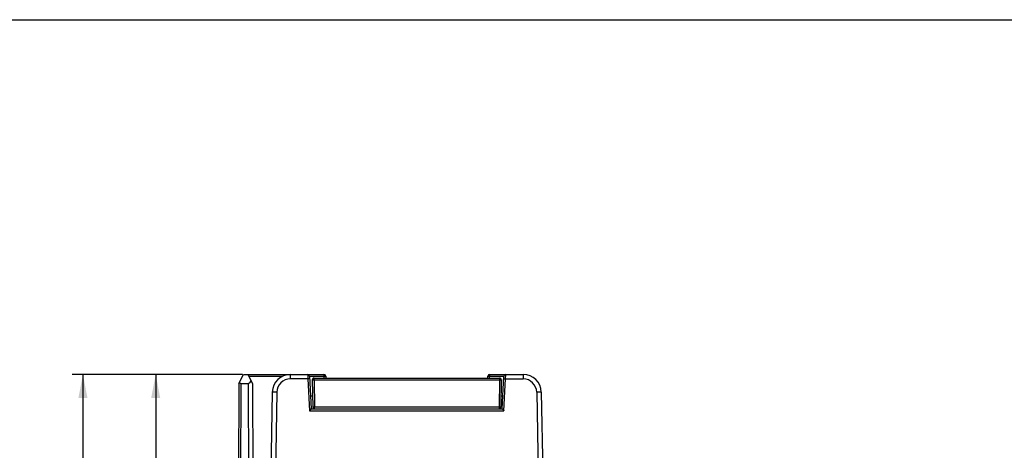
# Model space of a CAD drawing. Header units: millimetres. Extents: x 0 to 420, y 0 to 297.
# Tile 51 of 72: x 80 to 189, y 250 to 297. Entities that reach past the tile are written whole.
import ezdxf

# ---------------------------------------------------------------- set-up
doc = ezdxf.new("R2010")
doc.units = ezdxf.units.MM
doc.header["$LTSCALE"] = 23.1
doc.layers.get('0').update_dxf_attribs({"linetype": 'CONTINUOUS'})
doc.styles.get("Standard").update_dxf_attribs({"font": 'txt', "width": 0.6})
doc.dimstyles.new('DIMSTYLE_1', dxfattribs={"dimtxt": 4, "dimasz": 2.6, "dimexe": 1.2, "dimexo": 0.1, "dimgap": 1, "dimtad": 1, "dimzin": 0, "dimdsep": 46, "dimtxsty": 'Standard', "dimblk": '_FILLED', "dimblk1": '_FILLED', "dimblk2": '_FILLED', "dimcen": 0.09, "dimazin": 0, "dimtp": 0.01, "dimtm": 0.01, "dimtfac": 1, "dimtofl": 0, "dimtmove": 0, "dimatfit": 3, "dimldrblk": '_FILLED', "dimfxl": 1, "dimtolj": 1, "dimtzin": 0, "dimarcsym": 0})

# ---------------------------------------------------------------- blocks, each defined once
blk = doc.blocks.new('_FILLED')
at = {"color": 0, "linetype": 'ByBlock'}
blk.add_solid([(0, 0), (-1, 0.192), (-1, -0.192)], dxfattribs=at)
blk = doc.blocks.new('*D1')
at = {"color": 2, "linetype": 'Continuous', "transparency": 16777216}
for p, q in [((104.95, 257.98), (94.2, 257.98)), ((95.4, 257.98), (95.4, 217.38)), ((95.4, 176.78), (95.4, 217.38)), ((109.97, 176.78), (94.2, 176.78))]:
    blk.add_line(p, q, dxfattribs=at)
at = {"color": 2, "linetype": 'Continuous', "transparency": 16777216, "xscale": 2.6, "yscale": 2.6, "zscale": 2.6}
for p, rotation in [((95.4, 257.98), 90), ((95.4, 176.78), 270)]:
    blk.add_blockref('_FILLED', p, dxfattribs=dict(at, rotation=rotation))
at = {"color": 2, "linetype": 'Continuous', "transparency": 16777216, "insert": (90.4, 217.38), "char_height": 4, "width": 12, "attachment_point": 2, "rotation": 90, "line_spacing_factor": 0.9}
blk.add_mtext('81.20', dxfattribs=at)
blk = doc.blocks.new('*D2')
at = {"color": 2, "linetype": 'Continuous', "transparency": 16777216}
for p, q in [((104.95, 257.98), (86.2, 257.98)), ((87.4, 257.98), (87.4, 210.12)), ((87.4, 162.26), (87.4, 210.12)), ((121.96, 162.26), (86.2, 162.26))]:
    blk.add_line(p, q, dxfattribs=at)
at = {"color": 2, "linetype": 'Continuous', "transparency": 16777216, "xscale": 2.6, "yscale": 2.6, "zscale": 2.6}
for p, rotation in [((87.4, 257.98), 90), ((87.4, 162.26), 270)]:
    blk.add_blockref('_FILLED', p, dxfattribs=dict(at, rotation=rotation))
at = {"color": 2, "linetype": 'Continuous', "transparency": 16777216, "insert": (82.4, 210.12), "char_height": 4, "width": 12, "attachment_point": 2, "rotation": 90, "line_spacing_factor": 0.9}
blk.add_mtext('95.72', dxfattribs=at)

msp = doc.modelspace()

# ---------------------------------------------------------------- linework, layer by layer
at = {"color": 7, "linetype": 'Continuous'}
for p, q in [((0, 297), (420, 297)), ((104.55, 256.985), (105.053, 257.985)), ((105.053, 257.985), (113.889, 257.985)), ((106.059, 256.985), (105.555, 257.985)), ((105.656, 257.785), (109.344, 257.785)), ((110.214, 257.493), (110.214, 257.985)), ((112.115, 257.985), (112.131, 257.493)), ((112.315, 257.795), (112.504, 254.185)), ((112.315, 257.795), (113.889, 257.795)), ((113.889, 257.985), (113.889, 257.795)), ((113.889, 257.795), (113.9, 257.585)), ((114.088, 257.795), (114.1, 257.577)), ((131.909, 257.577), (131.92, 257.795)), ((132.109, 257.585), (132.12, 257.795)), ((132.12, 257.795), (132.12, 257.985)), ((132.12, 257.985), (135.795, 257.985)), ((132.12, 257.795), (133.694, 257.795)), ((133.504, 254.185), (133.694, 257.795)), ((133.878, 257.493), (133.893, 257.985)), ((135.795, 257.985), (135.795, 257.493)), ((104.55, 256.985), (104.504, 243.985)), ((104.75, 256.985), (104.704, 243.985)), ((104.75, 256.985), (105.559, 256.985)), ((105.559, 256.985), (105.604, 243.985)), ((106.059, 256.985), (106.104, 243.985)), ((112.131, 257.493), (110.214, 257.493)), ((112.131, 257.493), (112.315, 253.988)), ((112.608, 257.381), (112.66, 254.381)), ((112.808, 257.381), (112.808, 257.585)), ((112.808, 257.585), (133.201, 257.585)), ((112.808, 257.381), (112.86, 254.381)), ((112.808, 257.381), (133.201, 257.381)), ((133.201, 257.381), (133.148, 254.381)), ((133.201, 257.585), (133.201, 257.381)), ((133.401, 257.381), (133.348, 254.381)), ((133.694, 253.988), (133.878, 257.493)), ((133.878, 257.493), (135.795, 257.493)), ((108.214, 256.02), (108.004, 243.985)), ((108.714, 256.02), (108.504, 243.985)), ((112.639, 255.585), (112.431, 255.585)), ((133.578, 255.585), (133.369, 255.585)), ((137.294, 256.02), (137.504, 243.985)), ((137.794, 256.02), (138.004, 243.985)), ((112.315, 253.988), (133.694, 253.988)), ((112.504, 254.185), (133.504, 254.185)), ((112.86, 254.185), (112.86, 254.381)), ((133.148, 254.381), (112.86, 254.381)), ((133.148, 254.381), (133.148, 254.185))]:
    msp.add_line(p, q, dxfattribs=at)
for centre, radius, start, end in [((110.214, 255.985), 2, 90, 179), ((112.115, 257.785), 0.2, 3, 90), ((113.889, 257.785), 0.2, 3, 90), ((132.12, 257.785), 0.2, 90, 177), ((133.893, 257.785), 0.2, 90, 177), ((135.795, 255.985), 2, 1, 90), ((110.214, 255.993), 1.5, 90.00017, 178.99983), ((112.808, 257.385), 0.2, 89.99868, 181), ((133.201, 257.385), 0.2, 359, 90.00132), ((135.795, 255.993), 1.5, 1.0004, 89.9996), ((112.86, 254.385), 0.2, 181, 270), ((133.148, 254.385), 0.2, 270, 359)]:
    msp.add_arc(centre, radius, start, end, dxfattribs=at)
for centre, major_axis, start_param, end_param in [((104.751, 257.385), (0.002, 0.4), -3.9246536, -3.1392615), ((105.555, 257.985), (-0.005, 1), -3.1439238, -2.3585317)]:
    msp.add_ellipse(centre, major_axis=major_axis, ratio=0.4999949, start_param=start_param, end_param=end_param, dxfattribs=at)
for points, knots in [([(113.889, 257.795), (113.914, 257.796), (113.951, 257.798), (113.998, 257.799), (114.028, 257.8), (114.052, 257.799), (114.072, 257.799), (114.081, 257.797), (114.088, 257.797), (114.088, 257.795)], [0, 0, 0, 0, 0.3807886, 0.5536101, 0.704584, 0.828561, 0.920756, 0.9781888, 1, 1, 1, 1]), ([(131.92, 257.795), (131.92, 257.797), (131.928, 257.797), (131.937, 257.799), (131.956, 257.799), (131.981, 257.8), (132.011, 257.799), (132.058, 257.798), (132.094, 257.796), (132.12, 257.795)], [0, 0, 0, 0, 0.0216931, 0.0791119, 0.171633, 0.2956197, 0.4465577, 0.6188149, 1, 1, 1, 1]), ([(112.331, 257.5), (112.331, 257.501), (112.329, 257.501), (112.326, 257.501), (112.321, 257.501), (112.311, 257.501), (112.295, 257.501), (112.27, 257.5), (112.24, 257.499), (112.193, 257.497), (112.156, 257.495), (112.131, 257.493)], [0, 0, 0, 0, 0.0051805, 0.0197905, 0.0437146, 0.0767126, 0.1688872, 0.293134, 0.4445662, 0.6179658, 1, 1, 1, 1]), ([(112.608, 257.381), (112.608, 257.381), (112.61, 257.381), (112.612, 257.38), (112.617, 257.38), (112.624, 257.38), (112.632, 257.38), (112.647, 257.38), (112.668, 257.38), (112.698, 257.38), (112.732, 257.38), (112.769, 257.381), (112.795, 257.381), (112.808, 257.381)], [0, 0, 0, 0, 0.0051356, 0.0196489, 0.0435089, 0.0765567, 0.1185583, 0.1690366, 0.2932668, 0.4446561, 0.6175169, 0.8054115, 1, 1, 1, 1]), ([(133.201, 257.381), (133.214, 257.381), (133.239, 257.381), (133.276, 257.38), (133.31, 257.38), (133.34, 257.38), (133.362, 257.38), (133.377, 257.38), (133.385, 257.38), (133.391, 257.38), (133.397, 257.38), (133.399, 257.381), (133.401, 257.381), (133.401, 257.381)], [0, 0, 0, 0, 0.1945926, 0.3825013, 0.5553762, 0.706773, 0.8309988, 0.8814726, 0.9234739, 0.956519, 0.9803681, 0.9948697, 1, 1, 1, 1]), ([(133.678, 257.5), (133.678, 257.501), (133.68, 257.501), (133.682, 257.501), (133.688, 257.501), (133.697, 257.501), (133.714, 257.501), (133.738, 257.5), (133.768, 257.499), (133.815, 257.497), (133.852, 257.495), (133.878, 257.493)], [0, 0, 0, 0, 0.0051805, 0.0197905, 0.0437146, 0.0767126, 0.1688871, 0.2931339, 0.4445661, 0.6179658, 1, 1, 1, 1]), ([(108.714, 256.02), (108.682, 256.02), (108.618, 256.021), (108.526, 256.022), (108.44, 256.023), (108.365, 256.023), (108.311, 256.023), (108.275, 256.023), (108.254, 256.022), (108.238, 256.022), (108.225, 256.022), (108.219, 256.02), (108.214, 256.02), (108.214, 256.02)], [0, 0, 0, 0, 0.1945885, 0.3824831, 0.5553439, 0.7067332, 0.8309633, 0.8814417, 0.9234433, 0.9564911, 0.9803511, 0.9948644, 1, 1, 1, 1]), ([(137.794, 256.02), (137.794, 256.02), (137.789, 256.02), (137.784, 256.022), (137.771, 256.022), (137.755, 256.022), (137.734, 256.023), (137.698, 256.023), (137.643, 256.023), (137.568, 256.023), (137.483, 256.022), (137.391, 256.021), (137.327, 256.02), (137.294, 256.02)], [0, 0, 0, 0, 0.0051356, 0.0196489, 0.0435089, 0.0765567, 0.1185583, 0.1690366, 0.2932668, 0.4446561, 0.6175169, 0.8054115, 1, 1, 1, 1]), ([(112.315, 253.988), (112.335, 254.011), (112.367, 254.043), (112.408, 254.086), (112.437, 254.116), (112.462, 254.142), (112.48, 254.161), (112.492, 254.172), (112.498, 254.178), (112.502, 254.182), (112.504, 254.184), (112.504, 254.185)], [0, 0, 0, 0, 0.3379985, 0.4993973, 0.651151, 0.7880097, 0.8981773, 0.9394396, 0.9704364, 0.9906803, 1, 1, 1, 1]), ([(112.86, 254.381), (112.847, 254.381), (112.822, 254.381), (112.785, 254.38), (112.751, 254.38), (112.721, 254.38), (112.699, 254.38), (112.684, 254.38), (112.676, 254.38), (112.67, 254.38), (112.664, 254.38), (112.662, 254.381), (112.66, 254.381), (112.66, 254.381)], [0, 0, 0, 0, 0.1945926, 0.3825007, 0.5553741, 0.7067695, 0.8309953, 0.8814695, 0.9234708, 0.9565161, 0.9803664, 0.9948691, 1, 1, 1, 1]), ([(133.348, 254.381), (133.348, 254.381), (133.346, 254.381), (133.344, 254.38), (133.339, 254.38), (133.333, 254.38), (133.324, 254.38), (133.31, 254.38), (133.288, 254.38), (133.258, 254.38), (133.224, 254.38), (133.187, 254.381), (133.161, 254.381), (133.148, 254.381)], [0, 0, 0, 0, 0.0051356, 0.0196489, 0.0435089, 0.0765567, 0.1185583, 0.1690366, 0.2932668, 0.4446561, 0.6175169, 0.8054115, 1, 1, 1, 1]), ([(133.504, 254.185), (133.504, 254.184), (133.507, 254.182), (133.51, 254.178), (133.517, 254.172), (133.529, 254.161), (133.547, 254.142), (133.572, 254.116), (133.6, 254.086), (133.642, 254.043), (133.673, 254.011), (133.694, 253.988)], [0, 0, 0, 0, 0.0093197, 0.0295636, 0.0605604, 0.1018227, 0.2119903, 0.348849, 0.5006027, 0.6620015, 1, 1, 1, 1])]:
    msp.add_open_spline(points, degree=3, knots=knots, dxfattribs=at)

# ---------------------------------------------------------------- dimensions: what is measured, and where the dimension line sits
at = {"color": 2, "linetype": 'Continuous'}
for base, p1, p2, picture, middle in [((87.4043, 162.2605), (105.0532, 257.9847), (122.0553, 162.2605), '*D2', (87.4043, 210.1226)), ((95.404, 176.785), (105.053, 257.985), (110.067, 176.785), '*D1', (95.404, 217.31))]:
    dim = msp.add_linear_dim(base=base, p1=p1, p2=p2, angle=270, dimstyle='DIMSTYLE_1', dxfattribs=at)
    dim.commit()
    dim.dimension.update_dxf_attribs({"geometry": picture, "text_midpoint": middle, "dimtype": 160})

doc.saveas('drawing.dxf')
